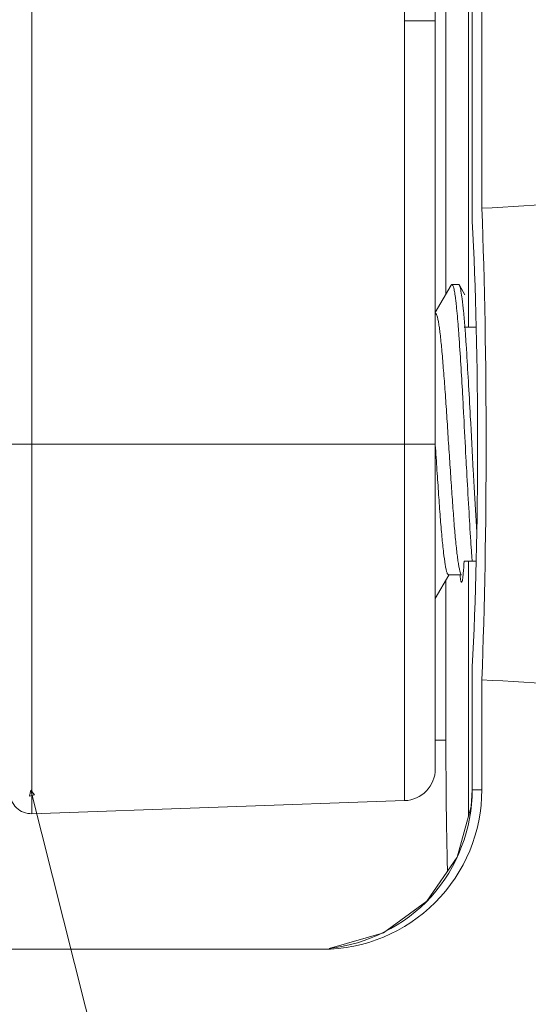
# Model space of a CAD drawing. Header units: centimetres. Extents: x -30 to 30, y -51 to 55.
# Tile 12 of 78: x -21.003 to -20.684, y -1.339 to -0.722. Entities that reach past the tile are written whole.
import ezdxf

# ---------------------------------------------------------------- set-up
doc = ezdxf.new("R2010")
doc.units = ezdxf.units.CM
doc.header["$MEASUREMENT"] = 0
doc.layers.add('06___PRT_ALL_SURFS', color=7, linetype='Continuous')

msp = doc.modelspace()

# ---------------------------------------------------------------- linework, layer by layer
at = {"layer": '06___PRT_ALL_SURFS', "lineweight": 9}
for points in [[(-20.99503, -0.18933), (-20.99503, -0.18933), (-20.99503, -1.21937), (-20.99503, -1.21937)], [(-20.72125, -0.91435), (-20.72125, -0.91435), (-20.72125, -0.19647), (-20.72125, -0.19647)], [(-20.71906, -0.21369), (-20.71906, -0.21369), (-20.71906, -0.84504), (-20.71906, -0.84504)], [(-20.71898, -0.21369), (-20.71898, -0.21369), (-20.71898, -0.848), (-20.71898, -0.848)], [(-20.71297, -0.83994), (-20.71297, -0.83994), (-20.71297, -0.21369), (-20.71297, -0.21369)], [(-20.73549, -0.24471), (-20.73549, -0.24471), (-20.73549, -0.89377), (-20.73549, -0.89377)], [(-20.74216, -0.72247), (-20.74216, -0.68887), (-20.74639, -0.65541), (-20.75476, -0.62288)], [(-20.76147, -0.72247), (-20.76146, -0.68941), (-20.76577, -0.6565), (-20.77429, -0.62456)], [(-20.74216, -0.72247), (-20.74216, -0.72247), (-20.76147, -0.72247), (-20.76147, -0.72247)], [(-20.76147, -1.21121), (-20.76147, -1.21121), (-20.76147, -0.72247), (-20.76147, -0.72247)], [(-20.74216, -1.19123), (-20.74216, -1.19123), (-20.74216, -0.72247), (-20.74216, -0.72247)], [(-20.4959, -0.82809), (-20.57103, -0.83191), (-20.64343, -0.83587), (-20.71297, -0.83994)], [(-20.71906, -0.84504), (-20.71906, -0.84504), (-20.71898, -0.848), (-20.71898, -0.848)], [(-20.71297, -1.13543), (-20.70941, -1.04349), (-20.70941, -0.93187), (-20.71297, -0.83994)], [(-20.71898, -1.12737), (-20.71454, -1.04507), (-20.71454, -0.9303), (-20.71898, -0.848)], [(-20.73221, -0.88811), (-20.73221, -0.88811), (-20.74216, -0.90525), (-20.74216, -0.90525)], [(-20.72757, -0.88769), (-20.72757, -0.88769), (-20.73173, -0.88769), (-20.73173, -0.88769)], [(-20.72362, -0.89409), (-20.72362, -0.89409), (-20.72709, -0.88809), (-20.72709, -0.88809)], [(-20.72408, -0.91435), (-20.72408, -0.91435), (-20.71659, -0.91435), (-20.71659, -0.91435)], [(-20.72323, -0.91939), (-20.72336, -0.91771), (-20.72349, -0.91603), (-20.72362, -0.91435)], [(-20.72263, -0.92826), (-20.72282, -0.9253), (-20.72302, -0.92235), (-20.72323, -0.91939)], [(-20.71835, -1.00469), (-20.71895, -0.99322), (-20.71956, -0.98175), (-20.7202, -0.97028)], [(-21.00883, -0.98775), (-21.00883, -0.98775), (-20.74216, -0.98775), (-20.74216, -0.98775)], [(-20.71993, -1.04863), (-20.71974, -1.05153), (-20.71954, -1.05445), (-20.71933, -1.05736)], [(-20.71659, -1.06102), (-20.71659, -1.06102), (-20.72408, -1.06102), (-20.72408, -1.06102)], [(-20.72125, -1.06102), (-20.72125, -1.06102), (-20.72125, -1.22078), (-20.72125, -1.22078)], [(-20.71933, -1.05736), (-20.71923, -1.05858), (-20.71914, -1.0598), (-20.71904, -1.06102)], [(-20.74216, -1.08449), (-20.74216, -1.08449), (-20.73363, -1.06978), (-20.73363, -1.06978)], [(-20.73549, -1.073), (-20.73549, -1.073), (-20.73549, -1.17333), (-20.73549, -1.17333)], [(-20.72579, -1.06965), (-20.72579, -1.06965), (-20.73385, -1.06965), (-20.73385, -1.06965)], [(-20.72662, -1.07019), (-20.72659, -1.07045), (-20.72656, -1.07071), (-20.72653, -1.07097)], [(-20.72508, -1.07255), (-20.72508, -1.07255), (-20.72495, -1.07168), (-20.72495, -1.07168)], [(-20.72495, -1.07168), (-20.72493, -1.07153), (-20.72491, -1.07137), (-20.72489, -1.07122)], [(-20.72489, -1.07122), (-20.72486, -1.07104), (-20.72484, -1.07086), (-20.72482, -1.07069)], [(-20.71906, -1.13033), (-20.71906, -1.13033), (-20.71898, -1.12737), (-20.71898, -1.12737)], [(-20.71898, -1.12737), (-20.71898, -1.12737), (-20.71898, -1.20435), (-20.71898, -1.20435)], [(-20.71906, -1.13033), (-20.71906, -1.13033), (-20.71906, -1.20435), (-20.71906, -1.20435)], [(-20.71297, -1.20435), (-20.71297, -1.20435), (-20.71297, -1.13543), (-20.71297, -1.13543)], [(-20.71297, -1.13543), (-20.64343, -1.1395), (-20.57103, -1.14345), (-20.4959, -1.14728)], [(-20.74216, -1.17333), (-20.74216, -1.17333), (-20.73549, -1.17333), (-20.73549, -1.17333)], [(-20.73549, -1.17333), (-20.7355, -1.18696), (-20.73542, -1.20059), (-20.73527, -1.21421)], [(-20.76147, -1.21121), (-20.75069, -1.21084), (-20.74216, -1.202), (-20.74216, -1.19123)], [(-20.71906, -1.20435), (-20.71906, -1.20435), (-20.71963, -1.21497), (-20.71963, -1.21497)], [(-20.71906, -1.20435), (-20.71906, -1.20435), (-20.71297, -1.20435), (-20.71297, -1.20435)], [(-20.76147, -1.21121), (-20.76147, -1.21121), (-20.99503, -1.21937), (-20.99503, -1.21937)], [(-20.73527, -1.21421), (-20.73513, -1.22811), (-20.73487, -1.24201), (-20.73449, -1.2559)], [(-20.81285, -1.30435), (-20.81285, -1.30435), (-21.32216, -1.30435), (-21.32216, -1.30435)]]:
    msp.add_open_spline(points, degree=3, dxfattribs=at)
for points, knots in [([(-20.73173, -0.88769), (-20.73177, -0.88769), (-20.73181, -0.8877), (-20.73184, -0.88771), (-20.73201, -0.88779), (-20.73211, -0.88795), (-20.73219, -0.88811)], [0, 0, 0, 0, 0.5, 0.5, 0.5, 1, 1, 1, 1]), ([(-20.72944, -0.89673), (-20.72961, -0.89543), (-20.72979, -0.89413), (-20.73001, -0.89285), (-20.73017, -0.89189), (-20.73036, -0.89095), (-20.73059, -0.89001), (-20.73074, -0.88941), (-20.73091, -0.88882), (-20.73117, -0.88827), (-20.73124, -0.88811), (-20.73132, -0.88796), (-20.73145, -0.88783), (-20.73153, -0.88776), (-20.73162, -0.88769), (-20.73173, -0.88769)], [0, 0, 0, 0, 0.2, 0.2, 0.2, 0.4, 0.4, 0.4, 0.6, 0.6, 0.6, 0.8, 0.8, 0.8, 1, 1, 1, 1]), ([(-20.72757, -0.88769), (-20.72753, -0.88769), (-20.72749, -0.8877), (-20.72745, -0.88771), (-20.72729, -0.88778), (-20.72718, -0.88795), (-20.72709, -0.88809)], [0, 0, 0, 0, 0.5, 0.5, 0.5, 1, 1, 1, 1]), ([(-20.72709, -0.88809), (-20.72707, -0.88814), (-20.72704, -0.88819), (-20.72702, -0.88824), (-20.72693, -0.88842), (-20.72685, -0.88861), (-20.72679, -0.88881)], [0, 0, 0, 0, 0.5, 0.5, 0.5, 1, 1, 1, 1]), ([(-20.72679, -0.88881), (-20.72664, -0.88923), (-20.72653, -0.88967), (-20.72643, -0.8901), (-20.72629, -0.89069), (-20.72618, -0.89127), (-20.72607, -0.89187), (-20.72579, -0.89348), (-20.72556, -0.89511), (-20.72535, -0.89673)], [0, 0, 0, 0, 0.333333, 0.333333, 0.333333, 0.666667, 0.666667, 0.666667, 1, 1, 1, 1]), ([(-20.72895, -0.90093), (-20.72899, -0.90056), (-20.72903, -0.90019), (-20.72907, -0.89981), (-20.72919, -0.89879), (-20.72931, -0.89776), (-20.72944, -0.89673)], [0, 0, 0, 0, 0.5, 0.5, 0.5, 1, 1, 1, 1]), ([(-20.7274, -0.91939), (-20.72753, -0.91763), (-20.72766, -0.91587), (-20.72779, -0.91412), (-20.72813, -0.90972), (-20.72849, -0.90532), (-20.72895, -0.90093)], [0, 0, 0, 0, 0.5, 0.5, 0.5, 1, 1, 1, 1]), ([(-20.72535, -0.89673), (-20.72503, -0.89931), (-20.72475, -0.9019), (-20.72449, -0.90449), (-20.72417, -0.90777), (-20.72389, -0.91106), (-20.72362, -0.91435)], [0, 0, 0, 0, 0.5, 0.5, 0.5, 1, 1, 1, 1]), ([(-20.74216, -0.90572), (-20.74195, -0.90572), (-20.74179, -0.90591), (-20.74166, -0.90609), (-20.74155, -0.90624), (-20.74147, -0.90639), (-20.74141, -0.90655), (-20.74131, -0.90675), (-20.74123, -0.90697), (-20.74115, -0.90719), (-20.74093, -0.90779), (-20.74077, -0.9084), (-20.74063, -0.90901), (-20.74043, -0.90985), (-20.74027, -0.91069), (-20.74011, -0.91154), (-20.73992, -0.91261), (-20.73976, -0.91368), (-20.73961, -0.91475), (-20.73943, -0.91604), (-20.73927, -0.91733), (-20.73911, -0.91862), (-20.73874, -0.9218), (-20.73843, -0.92498), (-20.73813, -0.92817), (-20.73777, -0.93206), (-20.73744, -0.93595), (-20.73713, -0.93985), (-20.73676, -0.94431), (-20.73641, -0.94877), (-20.73609, -0.95324), (-20.73574, -0.95811), (-20.73541, -0.96299), (-20.73509, -0.96786), (-20.73476, -0.97297), (-20.73444, -0.97809), (-20.73411, -0.98319), (-20.73379, -0.98836), (-20.73345, -0.99353), (-20.7331, -0.99869), (-20.73277, -1.00372), (-20.73242, -1.00875), (-20.73207, -1.01379), (-20.73175, -1.01851), (-20.73141, -1.02323), (-20.73107, -1.02795), (-20.73077, -1.03219), (-20.73045, -1.03644), (-20.7301, -1.04068), (-20.72979, -1.04429), (-20.72946, -1.0479), (-20.72908, -1.05151), (-20.72892, -1.05303), (-20.72875, -1.05456), (-20.72856, -1.05609), (-20.72841, -1.05741), (-20.72823, -1.05873), (-20.72805, -1.06005), (-20.72789, -1.06116), (-20.72773, -1.06226), (-20.72755, -1.06337), (-20.7274, -1.06425), (-20.72724, -1.06513), (-20.72705, -1.06601), (-20.72692, -1.06665), (-20.72676, -1.0673), (-20.72657, -1.06794), (-20.72644, -1.06836), (-20.7263, -1.06878), (-20.72608, -1.06915)], [0, 0, 0, 0, 0.043478, 0.043478, 0.043478, 0.086957, 0.086957, 0.086957, 0.130435, 0.130435, 0.130435, 0.173913, 0.173913, 0.173913, 0.217391, 0.217391, 0.217391, 0.26087, 0.26087, 0.26087, 0.304348, 0.304348, 0.304348, 0.347826, 0.347826, 0.347826, 0.391304, 0.391304, 0.391304, 0.434783, 0.434783, 0.434783, 0.478261, 0.478261, 0.478261, 0.521739, 0.521739, 0.521739, 0.565217, 0.565217, 0.565217, 0.608696, 0.608696, 0.608696, 0.652174, 0.652174, 0.652174, 0.695652, 0.695652, 0.695652, 0.73913, 0.73913, 0.73913, 0.782609, 0.782609, 0.782609, 0.826087, 0.826087, 0.826087, 0.869565, 0.869565, 0.869565, 0.913043, 0.913043, 0.913043, 0.956522, 0.956522, 0.956522, 1, 1, 1, 1]), ([(-20.72432, -0.97027), (-20.72456, -0.96563), (-20.72481, -0.96097), (-20.72507, -0.95633), (-20.72575, -0.94401), (-20.72651, -0.93169), (-20.7274, -0.91939)], [0, 0, 0, 0, 0.5, 0.5, 0.5, 1, 1, 1, 1]), ([(-20.72263, -0.92826), (-20.72221, -0.93492), (-20.72182, -0.94159), (-20.72144, -0.94825), (-20.72102, -0.95559), (-20.72061, -0.96293), (-20.7202, -0.97028)], [0, 0, 0, 0, 0.5, 0.5, 0.5, 1, 1, 1, 1]), ([(-20.72249, -1.00469), (-20.72265, -1.00183), (-20.72281, -0.99898), (-20.72296, -0.99612), (-20.72343, -0.98751), (-20.72387, -0.97889), (-20.72432, -0.97027)], [0, 0, 0, 0, 0.5, 0.5, 0.5, 1, 1, 1, 1]), ([(-20.74217, -0.98824), (-20.74182, -0.99355), (-20.74146, -0.99885), (-20.7411, -1.00415), (-20.74075, -1.00925), (-20.74041, -1.01435), (-20.74006, -1.01944), (-20.73974, -1.02413), (-20.73941, -1.02883), (-20.73905, -1.03352), (-20.73874, -1.03763), (-20.7384, -1.04175), (-20.73801, -1.04585), (-20.73769, -1.04923), (-20.73734, -1.05259), (-20.73695, -1.05596), (-20.73665, -1.05847), (-20.73633, -1.06098), (-20.73591, -1.06347), (-20.73577, -1.06437), (-20.73561, -1.06527), (-20.73541, -1.06616), (-20.73527, -1.06681), (-20.73512, -1.06746), (-20.73491, -1.06809), (-20.73483, -1.06833), (-20.73474, -1.06855), (-20.73465, -1.06877), (-20.73457, -1.06894), (-20.73449, -1.0691), (-20.73438, -1.06926), (-20.73425, -1.06945), (-20.73407, -1.06965), (-20.73385, -1.06965)], [0, 0, 0, 0, 0.090909, 0.090909, 0.090909, 0.181818, 0.181818, 0.181818, 0.272727, 0.272727, 0.272727, 0.363636, 0.363636, 0.363636, 0.454545, 0.454545, 0.454545, 0.545455, 0.545455, 0.545455, 0.636364, 0.636364, 0.636364, 0.727273, 0.727273, 0.727273, 0.818182, 0.818182, 0.818182, 0.909091, 0.909091, 0.909091, 1, 1, 1, 1]), ([(-20.71993, -1.04863), (-20.72038, -1.04169), (-20.72078, -1.03475), (-20.72118, -1.02781), (-20.72163, -1.0201), (-20.72206, -1.01239), (-20.72249, -1.00469)], [0, 0, 0, 0, 0.5, 0.5, 0.5, 1, 1, 1, 1]), ([(-20.71835, -1.00469), (-20.71818, -1.00806), (-20.71801, -1.01143), (-20.71782, -1.01479), (-20.71731, -1.02417), (-20.71677, -1.03356), (-20.71616, -1.04295)], [0, 0, 0, 0, 0.5, 0.5, 0.5, 1, 1, 1, 1]), ([(-20.72482, -1.07069), (-20.72475, -1.07006), (-20.72469, -1.06943), (-20.72463, -1.0688), (-20.72439, -1.06621), (-20.72422, -1.06361), (-20.72408, -1.06102)], [0, 0, 0, 0, 0.5, 0.5, 0.5, 1, 1, 1, 1]), ([(-20.72653, -1.07097), (-20.7265, -1.07121), (-20.72647, -1.07145), (-20.72643, -1.0717), (-20.72636, -1.07226), (-20.72627, -1.07282), (-20.72615, -1.07337)], [0, 0, 0, 0, 0.5, 0.5, 0.5, 1, 1, 1, 1]), ([(-20.72615, -1.07337), (-20.72611, -1.07352), (-20.72607, -1.07364), (-20.72603, -1.07381), (-20.72597, -1.07404), (-20.72591, -1.07436), (-20.72569, -1.07436)], [0, 0, 0, 0, 0.5, 0.5, 0.5, 1, 1, 1, 1]), ([(-20.72569, -1.07436), (-20.72551, -1.07436), (-20.72544, -1.07412), (-20.72538, -1.07391), (-20.72523, -1.07337), (-20.72515, -1.07301), (-20.72508, -1.07255)], [0, 0, 0, 0, 0.5, 0.5, 0.5, 1, 1, 1, 1]), ([(-21.00883, -1.20605), (-21.00883, -1.20966), (-21.00736, -1.21313), (-21.00476, -1.21564), (-21.00215, -1.21815), (-20.99865, -1.2195), (-20.99503, -1.21937)], [0, 0, 0, 0, 0.5, 0.5, 0.5, 1, 1, 1, 1]), ([(-20.99583, -1.20472), (-20.99583, -1.20472), (-20.9934, -1.20754), (-20.9934, -1.20754), (-20.9934, -1.20754), (-20.99663, -1.20835), (-20.99663, -1.20835), (-20.99663, -1.20835), (-20.99583, -1.20472), (-20.99583, -1.20472)], [0, 0, 0, 0, 0.333333, 0.333333, 0.333333, 0.666667, 0.666667, 0.666667, 1, 1, 1, 1]), ([(-20.99583, -1.20472), (-20.99583, -1.20472), (-20.21608, -4.29858), (-20.21608, -4.29858), (-20.21608, -4.29858), (-19.49245, -4.29858), (-19.49245, -4.29858)], [0, 0, 0, 0, 0.5, 0.5, 0.5, 1, 1, 1, 1]), ([(-20.81285, -1.30435), (-20.78636, -1.30435), (-20.76096, -1.29381), (-20.74223, -1.27506), (-20.72349, -1.25631), (-20.71297, -1.23087), (-20.71297, -1.20435)], [0, 0, 0, 0, 0.5, 0.5, 0.5, 1, 1, 1, 1]), ([(-20.80872, -1.30381), (-20.78496, -1.30129), (-20.76126, -1.28962), (-20.74477, -1.27139), (-20.72826, -1.25313), (-20.71899, -1.22829), (-20.71898, -1.20435)], [0, 0, 0, 0, 0.5, 0.5, 0.5, 1, 1, 1, 1]), ([(-20.71963, -1.21497), (-20.71963, -1.21497), (-20.72845, -1.2467), (-20.72845, -1.2467), (-20.72845, -1.2467), (-20.74753, -1.27427), (-20.74753, -1.27427), (-20.74753, -1.27427), (-20.77467, -1.29401), (-20.77467, -1.29401), (-20.77467, -1.29401), (-20.80873, -1.30383), (-20.80873, -1.30383)], [0, 0, 0, 0, 0.25, 0.25, 0.25, 0.5, 0.5, 0.5, 0.75, 0.75, 0.75, 1, 1, 1, 1])]:
    msp.add_open_spline(points, degree=3, knots=knots, dxfattribs=at)

doc.saveas('drawing.dxf')
